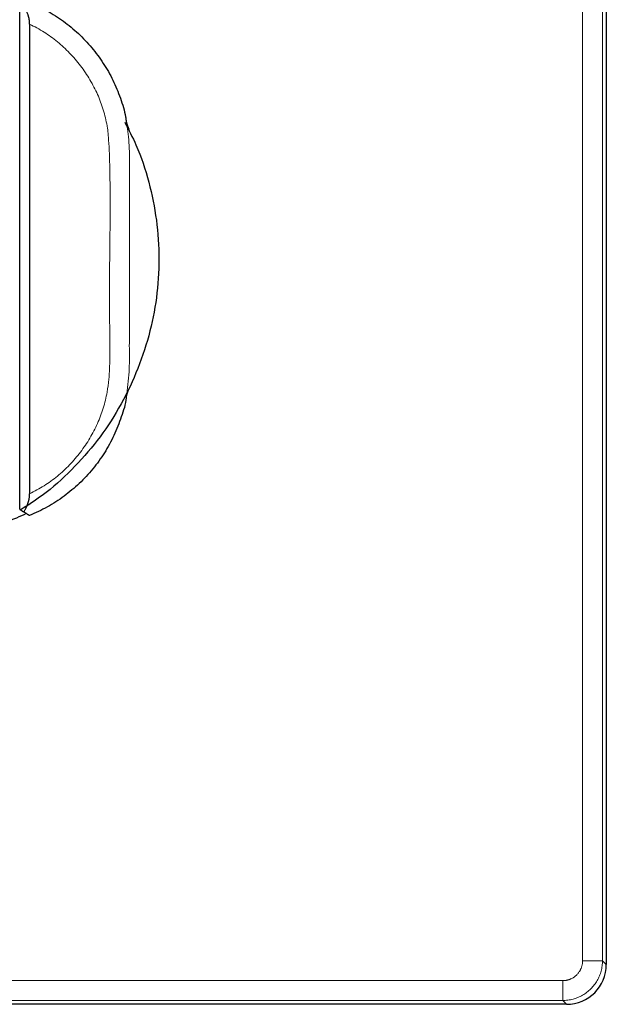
# Model space of a CAD drawing. Header units: millimetres. Extents: x 8 to 408, y 12 to 261.
# Tile 5 of 13: x 225 to 255, y 186 to 236. Entities that reach past the tile are written whole.
import ezdxf

# ---------------------------------------------------------------- set-up
doc = ezdxf.new("R2010")
doc.units = ezdxf.units.MM

msp = doc.modelspace()

# ---------------------------------------------------------------- linework, layer by layer
at = {"color": 8, "linetype": 'Continuous', "lineweight": 0}
for p, q in [((253.808, 188.192), (253.808, 258.808)), ((254.808, 188.192), (254.808, 258.808)), ((254.808, 188.192), (253.808, 188.192)), ((255, 188), (254.808, 188.192)), ((182.192, 187.192), (252.808, 187.192)), ((252.808, 187.192), (252.808, 186.192)), ((182.192, 186.192), (252.808, 186.192)), ((252.808, 186.192), (253, 186))]:
    msp.add_line(p, q, dxfattribs=at)
at = {"color": 7, "linetype": 'Continuous', "lineweight": 30}
for p, q in [((255, 259), (255, 188)), ((225.5, 210.915), (225.5, 236.085)), ((226, 235.315), (226, 211.686)), ((225.5, 210.915), (225.699, 210.779)), ((253, 186), (182, 186))]:
    msp.add_line(p, q, dxfattribs=at)
msp.add_ellipse((253, 188), major_axis=(-1.415, 1.415), ratio=0.999695, start_param=2.356347, end_param=3.926839, dxfattribs=at)
for points, knots in [([(225.993, 236.412), (226.29, 236.278), (226.886, 236.009), (227.708, 235.474), (228.465, 234.851), (229.139, 234.139), (229.72, 233.351), (230.206, 232.501), (230.572, 231.596), (230.795, 230.911), (230.842, 230.524), (230.85, 230.46)], [0, 0, 0, 0, 0.122172, 0.244245, 0.366289, 0.488378, 0.610374, 0.732247, 0.854016, 0.975804, 1, 1, 1, 1]), ([(226, 235.315), (226, 235.327), (226, 235.35), (225.998, 235.386), (225.996, 235.422), (225.992, 235.458), (225.988, 235.495), (225.982, 235.532), (225.976, 235.57), (225.968, 235.608), (225.959, 235.648), (225.949, 235.688), (225.937, 235.728), (225.925, 235.768), (225.908, 235.819), (225.884, 235.881), (225.854, 235.953), (225.82, 236.023), (225.783, 236.091), (225.743, 236.158), (225.714, 236.2), (225.699, 236.221)], [0, 0, 0, 0, 0.034343, 0.06906, 0.104203, 0.139823, 0.175968, 0.212684, 0.250016, 0.290327, 0.331079, 0.372321, 0.414102, 0.456469, 0.499467, 0.580399, 0.661997, 0.744515, 0.8282, 0.913287, 1, 1, 1, 1]), ([(230.789, 230.374), (230.983, 229.998), (231.481, 229.036), (232.021, 227.381), (232.417, 225.456), (232.542, 223.5), (232.416, 221.546), (232.027, 219.617), (231.386, 217.749), (230.518, 215.974), (229.43, 214.334), (228.134, 212.869), (226.832, 211.692), (225.906, 211.106), (225.531, 210.868)], [0, 0, 0, 0, 0.057095, 0.146237, 0.234062, 0.322106, 0.410079, 0.497902, 0.587114, 0.676257, 0.764082, 0.852125, 0.940105, 1, 1, 1, 1]), ([(231.008, 230.021), (231.008, 230.022), (231.007, 230.022), (231.007, 230.024), (231.006, 230.025), (231.005, 230.026), (231.005, 230.028), (231.004, 230.029), (231.004, 230.03), (231.003, 230.031), (231.003, 230.032), (231.002, 230.033), (231.002, 230.034), (231.001, 230.035), (231.001, 230.036), (231, 230.037), (231, 230.038), (231, 230.039), (230.999, 230.04), (230.999, 230.041), (230.998, 230.041), (230.998, 230.042), (230.998, 230.043), (230.997, 230.044), (230.997, 230.044), (230.997, 230.045), (230.996, 230.046), (230.996, 230.046), (230.996, 230.047), (230.996, 230.047), (230.995, 230.048), (230.995, 230.048), (230.995, 230.049), (230.995, 230.05), (230.994, 230.05), (230.994, 230.051), (230.993, 230.054), (230.991, 230.057), (230.99, 230.06), (230.989, 230.062), (230.988, 230.063), (230.988, 230.064), (230.987, 230.066), (230.987, 230.067), (230.986, 230.069), (230.985, 230.071), (230.984, 230.072), (230.983, 230.074), (230.983, 230.076), (230.982, 230.077), (230.981, 230.079), (230.981, 230.08), (230.98, 230.083), (230.978, 230.086), (230.976, 230.091), (230.975, 230.094), (230.974, 230.097), (230.973, 230.098), (230.972, 230.1), (230.972, 230.102), (230.971, 230.103), (230.97, 230.105), (230.97, 230.106), (230.969, 230.107), (230.969, 230.109), (230.968, 230.11), (230.967, 230.112), (230.967, 230.113), (230.966, 230.114), (230.966, 230.115), (230.965, 230.117), (230.964, 230.119), (230.963, 230.122), (230.962, 230.124), (230.962, 230.126), (230.961, 230.127), (230.96, 230.129), (230.96, 230.131), (230.959, 230.132), (230.958, 230.134), (230.958, 230.136), (230.957, 230.137), (230.956, 230.139), (230.956, 230.14), (230.955, 230.142), (230.954, 230.144), (230.954, 230.145), (230.953, 230.147), (230.953, 230.149), (230.952, 230.15), (230.951, 230.152), (230.951, 230.154), (230.95, 230.155), (230.949, 230.157), (230.949, 230.159), (230.948, 230.161), (230.947, 230.162), (230.947, 230.163), (230.946, 230.165), (230.946, 230.166), (230.946, 230.167), (230.945, 230.168), (230.945, 230.169), (230.944, 230.17), (230.944, 230.171), (230.944, 230.172), (230.943, 230.173), (230.943, 230.175), (230.942, 230.176), (230.942, 230.177), (230.942, 230.178), (230.941, 230.179), (230.941, 230.18), (230.94, 230.181), (230.94, 230.182), (230.94, 230.183), (230.939, 230.184), (230.939, 230.186), (230.938, 230.188), (230.937, 230.191), (230.936, 230.193), (230.935, 230.196), (230.934, 230.198), (230.934, 230.199), (230.933, 230.2), (230.933, 230.202), (230.932, 230.204), (230.932, 230.205), (230.931, 230.207), (230.931, 230.208), (230.93, 230.209), (230.93, 230.21), (230.93, 230.211), (230.929, 230.213), (230.929, 230.214), (230.928, 230.215), (230.928, 230.216), (230.928, 230.218), (230.927, 230.219), (230.927, 230.22), (230.926, 230.222), (230.926, 230.223), (230.925, 230.225), (230.925, 230.226), (230.924, 230.228), (230.924, 230.229), (230.923, 230.23), (230.923, 230.232), (230.922, 230.233), (230.922, 230.234), (230.922, 230.235), (230.921, 230.236), (230.921, 230.238), (230.92, 230.239), (230.92, 230.24), (230.92, 230.242), (230.919, 230.243), (230.919, 230.244), (230.918, 230.245), (230.918, 230.246), (230.918, 230.248), (230.917, 230.249), (230.917, 230.25), (230.917, 230.251), (230.916, 230.252), (230.916, 230.253), (230.916, 230.254), (230.915, 230.255), (230.915, 230.256), (230.914, 230.258), (230.914, 230.26), (230.913, 230.261), (230.913, 230.263), (230.912, 230.264), (230.912, 230.266), (230.912, 230.267), (230.911, 230.269), (230.911, 230.27), (230.91, 230.273), (230.909, 230.275), (230.909, 230.276), (230.908, 230.277), (230.908, 230.278), (230.908, 230.279), (230.907, 230.28), (230.907, 230.282), (230.907, 230.283), (230.907, 230.284), (230.906, 230.285), (230.906, 230.286), (230.906, 230.287), (230.905, 230.288), (230.905, 230.289), (230.905, 230.29), (230.904, 230.291), (230.904, 230.292), (230.904, 230.294), (230.903, 230.295), (230.903, 230.296), (230.903, 230.297), (230.902, 230.299), (230.902, 230.3), (230.901, 230.301), (230.901, 230.303), (230.901, 230.304), (230.9, 230.306), (230.9, 230.307), (230.899, 230.309), (230.899, 230.31), (230.898, 230.312), (230.898, 230.313), (230.898, 230.315), (230.897, 230.316), (230.897, 230.317), (230.897, 230.319), (230.896, 230.32), (230.896, 230.321), (230.896, 230.322), (230.895, 230.324), (230.895, 230.325), (230.894, 230.327), (230.894, 230.328), (230.894, 230.33), (230.893, 230.331), (230.893, 230.333), (230.893, 230.334), (230.892, 230.335), (230.892, 230.336), (230.892, 230.337), (230.891, 230.339), (230.891, 230.34), (230.89, 230.342), (230.89, 230.345), (230.889, 230.347), (230.889, 230.348), (230.888, 230.349), (230.888, 230.35), (230.888, 230.351), (230.888, 230.352), (230.888, 230.353), (230.887, 230.354), (230.887, 230.355), (230.887, 230.356), (230.886, 230.357), (230.886, 230.359), (230.886, 230.36), (230.886, 230.361), (230.885, 230.362), (230.885, 230.363), (230.885, 230.364), (230.885, 230.365), (230.884, 230.366), (230.884, 230.367), (230.884, 230.368), (230.883, 230.37), (230.883, 230.371), (230.883, 230.373), (230.882, 230.375), (230.882, 230.377), (230.881, 230.379), (230.881, 230.38), (230.881, 230.382), (230.88, 230.384), (230.88, 230.385), (230.879, 230.386), (230.879, 230.388), (230.879, 230.389), (230.879, 230.39), (230.878, 230.392), (230.878, 230.393), (230.878, 230.394), (230.877, 230.396), (230.877, 230.397), (230.877, 230.399), (230.876, 230.4), (230.876, 230.402), (230.876, 230.403), (230.875, 230.404), (230.875, 230.405), (230.875, 230.406), (230.875, 230.407), (230.874, 230.408), (230.874, 230.41), (230.874, 230.412), (230.873, 230.414), (230.873, 230.415), (230.873, 230.417), (230.873, 230.417), (230.872, 230.418), (230.872, 230.418), (230.872, 230.419), (230.872, 230.419), (230.872, 230.42), (230.872, 230.42), (230.872, 230.421), (230.872, 230.421), (230.872, 230.422), (230.871, 230.423), (230.871, 230.423), (230.871, 230.424), (230.871, 230.425), (230.871, 230.426), (230.871, 230.427), (230.87, 230.428), (230.87, 230.429), (230.87, 230.43), (230.87, 230.431), (230.87, 230.432), (230.869, 230.433), (230.869, 230.434), (230.869, 230.435), (230.869, 230.436), (230.868, 230.437), (230.868, 230.438), (230.868, 230.44), (230.868, 230.441), (230.867, 230.442), (230.867, 230.444), (230.867, 230.445), (230.867, 230.447), (230.866, 230.448), (230.866, 230.45), (230.866, 230.451), (230.865, 230.453), (230.865, 230.455), (230.865, 230.456), (230.864, 230.458), (230.864, 230.459), (230.864, 230.459)], [0, 0, 0, 0, 0.00325, 0.006429, 0.009535, 0.01257, 0.015532, 0.018422, 0.021081, 0.023676, 0.026207, 0.028673, 0.031076, 0.033415, 0.035689, 0.0379, 0.040046, 0.042128, 0.044111, 0.046032, 0.047891, 0.049689, 0.051455, 0.053158, 0.054796, 0.05637, 0.057881, 0.059302, 0.060661, 0.061958, 0.063194, 0.064584, 0.065926, 0.067268, 0.06861, 0.069951, 0.071293, 0.089592, 0.092467, 0.095365, 0.098312, 0.101308, 0.104353, 0.108301, 0.112328, 0.116435, 0.120622, 0.124888, 0.128297, 0.131754, 0.135233, 0.13872, 0.142215, 0.152659, 0.163169, 0.173746, 0.177531, 0.181325, 0.185111, 0.188837, 0.192497, 0.196092, 0.199421, 0.202692, 0.205905, 0.209059, 0.212155, 0.215193, 0.218173, 0.221094, 0.223972, 0.226847, 0.238144, 0.241811, 0.245479, 0.249147, 0.252838, 0.256599, 0.260433, 0.264339, 0.267984, 0.271688, 0.275454, 0.27928, 0.283168, 0.287115, 0.290755, 0.294466, 0.298249, 0.302104, 0.306032, 0.310032, 0.31387, 0.317771, 0.321737, 0.325768, 0.329862, 0.332454, 0.335068, 0.337655, 0.340194, 0.342687, 0.345134, 0.347533, 0.349886, 0.352777, 0.355594, 0.358338, 0.361007, 0.363602, 0.365898, 0.368132, 0.370305, 0.372417, 0.374468, 0.376457, 0.378412, 0.383753, 0.389046, 0.395284, 0.401454, 0.407555, 0.41087, 0.414245, 0.417688, 0.421198, 0.424776, 0.428422, 0.432136, 0.434728, 0.437353, 0.440009, 0.442698, 0.445429, 0.44823, 0.451103, 0.454047, 0.457064, 0.460152, 0.463311, 0.466542, 0.469845, 0.47322, 0.476666, 0.480183, 0.482998, 0.485856, 0.488755, 0.49163, 0.494458, 0.49724, 0.499975, 0.502663, 0.505764, 0.5088, 0.511771, 0.514678, 0.517521, 0.52025, 0.522917, 0.525521, 0.528064, 0.530594, 0.533063, 0.535502, 0.537916, 0.540307, 0.542673, 0.545015, 0.549056, 0.553024, 0.556917, 0.560737, 0.563687, 0.566592, 0.569499, 0.572434, 0.57748, 0.582607, 0.587817, 0.590301, 0.592803, 0.595324, 0.597862, 0.600426, 0.602623, 0.604883, 0.607207, 0.609594, 0.612045, 0.614559, 0.616987, 0.619472, 0.622014, 0.624612, 0.627266, 0.630011, 0.632814, 0.635674, 0.638592, 0.641569, 0.644581, 0.647556, 0.650488, 0.654114, 0.657672, 0.661162, 0.664585, 0.66794, 0.671228, 0.674448, 0.6776, 0.680685, 0.683702, 0.686599, 0.689434, 0.692225, 0.694976, 0.698487, 0.701931, 0.705306, 0.708613, 0.711851, 0.715022, 0.718124, 0.720907, 0.723633, 0.726343, 0.729065, 0.731801, 0.734551, 0.740261, 0.746028, 0.751852, 0.753826, 0.755806, 0.757824, 0.759908, 0.762061, 0.76428, 0.766567, 0.768921, 0.771342, 0.773831, 0.776387, 0.77901, 0.781701, 0.784459, 0.786673, 0.788928, 0.791225, 0.793564, 0.795944, 0.798366, 0.8008, 0.805072, 0.809262, 0.813369, 0.817394, 0.821336, 0.825128, 0.82884, 0.832473, 0.836026, 0.839132, 0.842174, 0.845153, 0.848078, 0.850955, 0.853785, 0.856566, 0.8593, 0.862772, 0.866164, 0.869476, 0.872707, 0.875858, 0.878278, 0.880648, 0.882982, 0.885295, 0.887585, 0.89162, 0.895586, 0.899482, 0.903309, 0.907066, 0.908011, 0.908952, 0.909888, 0.910836, 0.911848, 0.912928, 0.914076, 0.915417, 0.916839, 0.918344, 0.91993, 0.921598, 0.923349, 0.925181, 0.927095, 0.929091, 0.931168, 0.933289, 0.935488, 0.937767, 0.940124, 0.942377, 0.944697, 0.947085, 0.949541, 0.952064, 0.954655, 0.957314, 0.960317, 0.963401, 0.966568, 0.969816, 0.973147, 0.976559, 0.980053, 0.98363, 0.987288, 0.991028, 0.994781, 0.998612, 1, 1, 1, 1]), ([(230.867, 216.548), (230.867, 216.548), (230.867, 216.549), (230.868, 216.55), (230.868, 216.552), (230.868, 216.554), (230.869, 216.556), (230.869, 216.557), (230.869, 216.559), (230.869, 216.56), (230.87, 216.562), (230.87, 216.563), (230.87, 216.564), (230.871, 216.566), (230.871, 216.567), (230.871, 216.568), (230.871, 216.569), (230.872, 216.571), (230.872, 216.572), (230.872, 216.573), (230.872, 216.574), (230.872, 216.575), (230.873, 216.576), (230.873, 216.577), (230.873, 216.578), (230.874, 216.58), (230.874, 216.583), (230.875, 216.586), (230.875, 216.588), (230.876, 216.59), (230.876, 216.593), (230.877, 216.595), (230.877, 216.597), (230.878, 216.599), (230.878, 216.601), (230.878, 216.602), (230.879, 216.604), (230.879, 216.606), (230.879, 216.608), (230.88, 216.609), (230.88, 216.611), (230.88, 216.612), (230.881, 216.613), (230.881, 216.614), (230.881, 216.616), (230.882, 216.618), (230.883, 216.622), (230.884, 216.626), (230.885, 216.629), (230.885, 216.63), (230.885, 216.631), (230.885, 216.632), (230.885, 216.633), (230.885, 216.633), (230.886, 216.634), (230.886, 216.635), (230.886, 216.636), (230.886, 216.637), (230.887, 216.638), (230.887, 216.64), (230.887, 216.641), (230.888, 216.642), (230.888, 216.643), (230.888, 216.644), (230.888, 216.646), (230.889, 216.647), (230.889, 216.648), (230.889, 216.649), (230.89, 216.651), (230.89, 216.652), (230.891, 216.654), (230.891, 216.656), (230.892, 216.658), (230.892, 216.66), (230.892, 216.661), (230.893, 216.663), (230.893, 216.664), (230.894, 216.666), (230.894, 216.668), (230.895, 216.669), (230.895, 216.671), (230.895, 216.672), (230.896, 216.674), (230.896, 216.675), (230.897, 216.677), (230.897, 216.678), (230.897, 216.68), (230.898, 216.682), (230.898, 216.684), (230.899, 216.685), (230.899, 216.687), (230.9, 216.689), (230.901, 216.693), (230.902, 216.696), (230.903, 216.699), (230.903, 216.7), (230.903, 216.701), (230.904, 216.702), (230.904, 216.703), (230.904, 216.705), (230.905, 216.706), (230.905, 216.708), (230.906, 216.709), (230.906, 216.711), (230.906, 216.712), (230.907, 216.713), (230.907, 216.715), (230.908, 216.716), (230.908, 216.718), (230.908, 216.719), (230.909, 216.721), (230.91, 216.723), (230.91, 216.725), (230.911, 216.727), (230.911, 216.729), (230.912, 216.731), (230.912, 216.733), (230.913, 216.734), (230.914, 216.736), (230.914, 216.738), (230.915, 216.74), (230.915, 216.742), (230.916, 216.744), (230.916, 216.745), (230.917, 216.747), (230.918, 216.749), (230.918, 216.751), (230.919, 216.753), (230.919, 216.755), (230.92, 216.757), (230.92, 216.758), (230.922, 216.762), (230.923, 216.765), (230.924, 216.769), (230.924, 216.77), (230.925, 216.771), (230.925, 216.773), (230.926, 216.774), (230.926, 216.775), (230.927, 216.777), (230.927, 216.778), (230.928, 216.78), (230.928, 216.782), (230.929, 216.783), (230.929, 216.785), (230.93, 216.787), (230.931, 216.789), (230.931, 216.791), (230.932, 216.794), (230.933, 216.797), (230.934, 216.8), (230.935, 216.803), (230.936, 216.806), (230.937, 216.808), (230.938, 216.81), (230.938, 216.811), (230.939, 216.813), (230.94, 216.815), (230.94, 216.817), (230.941, 216.818), (230.941, 216.82), (230.942, 216.822), (230.943, 216.824), (230.943, 216.825), (230.944, 216.827), (230.945, 216.829), (230.946, 216.831), (230.946, 216.833), (230.947, 216.835), (230.947, 216.836), (230.948, 216.838), (230.949, 216.839), (230.949, 216.841), (230.95, 216.843), (230.951, 216.844), (230.951, 216.846), (230.952, 216.848), (230.953, 216.85), (230.953, 216.852), (230.954, 216.854), (230.955, 216.855), (230.955, 216.857), (230.956, 216.859), (230.957, 216.861), (230.958, 216.864), (230.959, 216.866), (230.96, 216.868), (230.961, 216.87), (230.962, 216.873), (230.962, 216.875), (230.963, 216.877), (230.964, 216.878), (230.964, 216.88), (230.965, 216.881), (230.965, 216.883), (230.966, 216.884), (230.967, 216.885), (230.967, 216.887), (230.968, 216.888), (230.968, 216.89), (230.969, 216.891), (230.969, 216.892), (230.971, 216.895), (230.972, 216.898), (230.973, 216.901), (230.974, 216.903), (230.975, 216.905), (230.975, 216.906), (230.976, 216.908), (230.977, 216.91), (230.977, 216.911), (230.978, 216.913), (230.979, 216.915), (230.98, 216.916), (230.98, 216.918), (230.981, 216.92), (230.982, 216.921), (230.982, 216.923), (230.983, 216.924), (230.984, 216.926), (230.984, 216.927), (230.985, 216.929), (230.986, 216.93), (230.986, 216.932), (230.987, 216.934), (230.988, 216.935), (230.989, 216.937), (230.989, 216.938), (230.99, 216.939), (230.99, 216.941), (230.991, 216.942), (230.991, 216.943), (230.992, 216.944), (230.992, 216.945), (230.993, 216.947), (230.994, 216.948), (230.994, 216.949), (230.995, 216.95), (230.995, 216.951), (230.995, 216.952), (230.996, 216.953), (230.996, 216.954), (230.997, 216.955), (230.997, 216.956), (230.997, 216.956), (230.998, 216.957), (230.998, 216.957), (230.998, 216.958), (230.999, 216.959), (230.999, 216.959), (230.999, 216.96), (230.999, 216.961), (231, 216.962), (231, 216.962), (231.001, 216.963), (231.001, 216.964), (231.001, 216.965), (231.002, 216.966), (231.002, 216.967), (231.003, 216.968), (231.003, 216.969), (231.004, 216.97), (231.004, 216.971), (231.005, 216.972), (231.005, 216.973), (231.006, 216.974), (231.006, 216.975), (231.007, 216.977), (231.008, 216.978), (231.008, 216.979), (231.009, 216.98), (231.009, 216.982), (231.01, 216.983), (231.01, 216.984), (231.011, 216.984)], [0, 0, 0, 0, 0.0017704, 0.0057865, 0.0097183, 0.013566, 0.0173294, 0.0210085, 0.024307, 0.0275348, 0.0306918, 0.033778, 0.0367934, 0.039738, 0.0426118, 0.0454149, 0.0481472, 0.0508086, 0.0533993, 0.0559192, 0.0582303, 0.0604785, 0.0626637, 0.064786, 0.0668454, 0.072682, 0.0784359, 0.084107, 0.0896954, 0.0952009, 0.1006237, 0.1059636, 0.1100923, 0.11417, 0.1181931, 0.1221437, 0.1260193, 0.1297529, 0.1334143, 0.1370035, 0.1405204, 0.143282, 0.1459974, 0.1486665, 0.1512904, 0.1539009, 0.1641715, 0.1808597, 0.1825025, 0.1841791, 0.1859112, 0.1876989, 0.1895421, 0.1914408, 0.193395, 0.1954048, 0.1977696, 0.2002071, 0.202717, 0.2052995, 0.2079544, 0.210682, 0.213482, 0.2161125, 0.2188038, 0.2215562, 0.2243694, 0.2271964, 0.2299922, 0.2342022, 0.2383396, 0.2424045, 0.2463967, 0.2503164, 0.2540954, 0.2578044, 0.2614434, 0.2650124, 0.268582, 0.2720793, 0.275521, 0.2789153, 0.2822624, 0.2855621, 0.2888145, 0.2928768, 0.2968627, 0.3007723, 0.3046057, 0.3083627, 0.3132002, 0.3180323, 0.3228643, 0.3373604, 0.339656, 0.3420011, 0.3443964, 0.3468417, 0.3493372, 0.3525858, 0.3559156, 0.3593266, 0.3628189, 0.3663923, 0.369257, 0.3721718, 0.3751368, 0.3781518, 0.3811884, 0.3856576, 0.3900663, 0.3944145, 0.3987023, 0.4029296, 0.4070964, 0.411573, 0.4159777, 0.4203104, 0.4245711, 0.4287598, 0.4328828, 0.4369587, 0.4413895, 0.4457648, 0.4500848, 0.4543494, 0.4585587, 0.4627126, 0.4668112, 0.470879, 0.4749468, 0.4790146, 0.4949953, 0.4979644, 0.5010013, 0.5041062, 0.5072789, 0.5105194, 0.5138279, 0.5172042, 0.5206483, 0.5243293, 0.5280848, 0.5319147, 0.5358156, 0.5397204, 0.5436035, 0.5504839, 0.5572952, 0.5640374, 0.5707107, 0.5773149, 0.5838501, 0.5881989, 0.5924836, 0.5966985, 0.6008435, 0.6049187, 0.6088531, 0.6127202, 0.6165198, 0.6202521, 0.6246077, 0.628922, 0.6332363, 0.6375507, 0.641865, 0.6461793, 0.6498693, 0.6535636, 0.6573141, 0.6611357, 0.6650285, 0.6689211, 0.6728822, 0.6769121, 0.6810105, 0.6852634, 0.6895877, 0.6939694, 0.6983811, 0.7028218, 0.7072917, 0.7117907, 0.7170764, 0.7224017, 0.7277666, 0.7331712, 0.7386154, 0.7440842, 0.7477075, 0.7512652, 0.7547572, 0.7581834, 0.761544, 0.7648389, 0.7680681, 0.771414, 0.7746863, 0.777885, 0.7810101, 0.7840863, 0.7871612, 0.8016574, 0.8053554, 0.8090534, 0.8127763, 0.8165645, 0.8204184, 0.8243381, 0.8283236, 0.8322932, 0.8363259, 0.8404218, 0.8445809, 0.8478934, 0.8512614, 0.8546948, 0.8581934, 0.8618307, 0.8655359, 0.8693091, 0.8731503, 0.8770595, 0.8810366, 0.8850816, 0.8880061, 0.8909652, 0.8939551, 0.8969043, 0.8997853, 0.902598, 0.9053424, 0.9082825, 0.9111399, 0.9139148, 0.9166071, 0.9192168, 0.9217439, 0.9241884, 0.9265504, 0.9288297, 0.9310265, 0.9324201, 0.9337783, 0.9351326, 0.936556, 0.9380514, 0.9396187, 0.941182, 0.9428108, 0.9445052, 0.9462652, 0.9480907, 0.9499819, 0.9519386, 0.9539609, 0.9561499, 0.9584108, 0.9607437, 0.9631486, 0.9656254, 0.9681743, 0.9707951, 0.9734878, 0.9762526, 0.9790893, 0.981998, 0.9849787, 0.987855, 0.9907953, 0.9937995, 0.9968678, 1, 1, 1, 1]), ([(230.863, 216.546), (230.862, 216.536), (230.826, 216.195), (230.616, 215.546), (230.261, 214.614), (229.776, 213.737), (229.193, 212.924), (228.51, 212.191), (227.742, 211.551), (226.903, 211), (226.295, 210.726), (225.991, 210.589)], [0, 0, 0, 0, 0.003643, 0.128097, 0.252626, 0.377205, 0.501715, 0.626169, 0.750752, 0.875397, 1, 1, 1, 1]), ([(225.699, 210.779), (225.711, 210.797), (225.735, 210.833), (225.77, 210.888), (225.802, 210.944), (225.827, 210.993), (225.846, 211.033), (225.86, 211.064), (225.874, 211.095), (225.887, 211.127), (225.899, 211.159), (225.911, 211.192), (225.923, 211.225), (225.933, 211.26), (225.943, 211.294), (225.953, 211.328), (225.961, 211.362), (225.969, 211.397), (225.978, 211.441), (225.987, 211.495), (225.994, 211.56), (225.999, 211.623), (226, 211.665), (226, 211.686)], [0, 0, 0, 0, 0.072569, 0.144015, 0.214469, 0.284066, 0.32023, 0.356217, 0.39205, 0.427749, 0.463337, 0.498834, 0.535571, 0.57193, 0.60794, 0.64363, 0.67903, 0.714171, 0.749086, 0.813944, 0.877208, 0.939135, 1, 1, 1, 1]), ([(225.832, 210.691), (225.67, 210.614), (225.263, 210.423), (224.711, 210.213), (224.303, 210.107), (224.193, 210.079)], [0, 0, 0, 0, 0.327065, 0.819173, 1, 1, 1, 1]), ([(225.991, 210.588), (225.991, 210.588), (225.99, 210.589), (225.986, 210.591), (225.98, 210.595), (225.971, 210.6), (225.96, 210.607), (225.946, 210.616), (225.93, 210.627), (225.91, 210.64), (225.884, 210.656), (225.854, 210.676), (225.82, 210.699), (225.783, 210.723), (225.742, 210.75), (225.713, 210.77), (225.698, 210.779)], [0, 0, 0, 0, 0.062157, 0.124534, 0.186913, 0.24954, 0.311454, 0.373524, 0.435963, 0.498982, 0.580867, 0.662872, 0.745399, 0.828844, 0.913589, 1, 1, 1, 1])]:
    msp.add_open_spline(points, degree=3, knots=knots, dxfattribs=at)
at = {"color": 8, "linetype": 'Continuous', "lineweight": 0}
for points, knots in [([(226, 211.686), (226.246, 211.814), (226.736, 212.07), (227.406, 212.563), (228.021, 213.131), (228.568, 213.775), (229.041, 214.473), (229.363, 215.092), (229.572, 215.602), (229.705, 215.992), (229.814, 216.391), (229.918, 216.876), (229.995, 217.488), (230.034, 218.236), (230.032, 219.018), (230.029, 219.792), (230.018, 220.845), (230.013, 221.719), (230.016, 222.415), (230.017, 222.632), (230.018, 222.848), (230.02, 223.065), (230.023, 223.282), (230.033, 224), (230.046, 225.14), (230.049, 226.621), (230.038, 227.811), (230.013, 228.736), (229.986, 229.297), (229.963, 229.62), (229.951, 229.759), (229.939, 229.885), (229.925, 230), (229.911, 230.104), (229.856, 230.441), (229.717, 231.007), (229.428, 231.784), (229.044, 232.526), (228.57, 233.224), (228.023, 233.868), (227.408, 234.436), (226.737, 234.93), (226.246, 235.186), (226, 235.315)], [0, 0, 0, 0, 0.0310628, 0.0619166, 0.093011, 0.1247849, 0.1564268, 0.1874156, 0.2028073, 0.2181996, 0.2336481, 0.2492077, 0.2737544, 0.3027075, 0.3332285, 0.3613768, 0.3895252, 0.4513687, 0.4594666, 0.4675645, 0.4756626, 0.4837607, 0.491859, 0.4999574, 0.5643798, 0.6197327, 0.6660225, 0.6979099, 0.7234218, 0.7290527, 0.7342486, 0.7390101, 0.7433385, 0.7472352, 0.7507022, 0.7816555, 0.8124168, 0.8434356, 0.8751504, 0.9068918, 0.9379862, 0.968873, 1, 1, 1, 1]), ([(230.85, 230.46), (230.909, 230.094), (231.031, 229.331), (231.014, 228.179), (231.015, 227.019), (231.024, 225.875), (231.026, 224.726), (231.026, 223.578), (231.024, 222.43), (231.022, 221.284), (231.021, 220.138), (231.008, 218.985), (231.029, 217.783), (230.92, 216.971), (230.863, 216.546)], [0, 0, 0, 0, 0.079629, 0.166095, 0.247404, 0.329651, 0.412286, 0.494786, 0.577041, 0.659316, 0.74165, 0.823848, 0.907702, 1, 1, 1, 1]), ([(253.808, 188.192), (253.807, 188.171), (253.807, 188.129), (253.801, 188.066), (253.791, 188.004), (253.777, 187.943), (253.76, 187.883), (253.741, 187.833), (253.725, 187.792), (253.71, 187.761), (253.695, 187.73), (253.679, 187.7), (253.662, 187.671), (253.638, 187.633), (253.605, 187.587), (253.562, 187.534), (253.519, 187.489), (253.478, 187.449), (253.439, 187.416), (253.399, 187.385), (253.352, 187.352), (253.299, 187.32), (253.239, 187.289), (253.186, 187.266), (253.143, 187.25), (253.109, 187.238), (253.076, 187.228), (253.042, 187.22), (253.008, 187.212), (252.967, 187.204), (252.919, 187.198), (252.863, 187.193), (252.827, 187.192), (252.808, 187.192)], [0, 0, 0, 0, 0.040312, 0.080285, 0.120079, 0.159853, 0.199769, 0.239985, 0.261939, 0.283758, 0.305465, 0.327086, 0.348647, 0.370173, 0.413214, 0.456422, 0.499998, 0.532874, 0.565472, 0.597877, 0.630175, 0.673216, 0.716425, 0.760003, 0.782627, 0.805125, 0.827523, 0.84985, 0.872133, 0.8944, 0.929424, 0.964589, 1, 1, 1, 1]), ([(254.808, 188.192), (254.804, 188.105), (254.798, 187.93), (254.745, 187.673), (254.661, 187.425), (254.545, 187.189), (254.399, 186.971), (254.226, 186.774), (254.029, 186.601), (253.811, 186.455), (253.575, 186.339), (253.327, 186.255), (253.07, 186.202), (252.895, 186.196), (252.808, 186.192)], [0, 0, 0, 0, 0.083335, 0.166669, 0.250002, 0.333335, 0.416668, 0.5, 0.583332, 0.666665, 0.749998, 0.833331, 0.916665, 1, 1, 1, 1])]:
    msp.add_open_spline(points, degree=3, knots=knots, dxfattribs=at)

doc.saveas('drawing.dxf')
